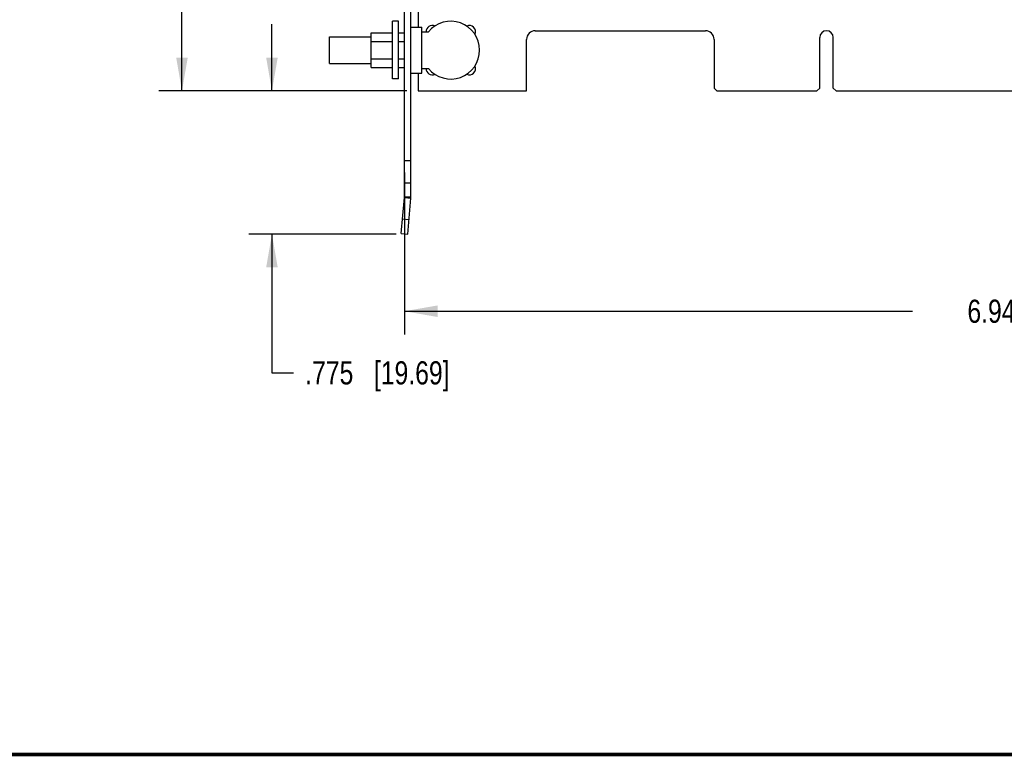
# Model space of a CAD drawing. Header units: inches. Extents: x 0.2 to 16.8, y 0.2 to 10.8.
# Tile 2 of 15: x 6 to 11.4, y 0.2 to 4.2. Entities that reach past the tile are written whole.
import ezdxf

# ---------------------------------------------------------------- set-up
doc = ezdxf.new("R2010")
doc.units = ezdxf.units.IN
doc.header["$LTSCALE"] = 0.935
doc.header["$MEASUREMENT"] = 0
doc.layers.get('0').update_dxf_attribs({"linetype": 'CONTINUOUS'})
doc.layers.add('DIMENSIONS', color=7, linetype='CONTINUOUS')
doc.styles.get("Standard").update_dxf_attribs({"font": 'txt', "width": 0.8})
doc.dimstyles.new('DIMSTYLE_1', dxfattribs={"dimtxt": 0.125, "dimasz": 0.18, "dimexe": 0.18, "dimexo": 0.0625, "dimgap": 0.09, "dimtad": 0, "dimtih": 1, "dimtoh": 1, "dimdec": 3, "dimzin": 4, "dimdsep": 46, "dimtxsty": 'STANDARD', "dimblk": '_FILLED', "dimblk1": '_FILLED', "dimblk2": '_FILLED', "dimcen": 0.09, "dimadec": 0, "dimazin": 0, "dimtp": 0.01, "dimtm": 0.01, "dimtfac": 1, "dimtdec": 3, "dimtofl": 0, "dimtmove": 0, "dimatfit": 3, "dimldrblk": '_FILLED', "dimfxl": 1, "dimtolj": 1, "dimtzin": 4, "dimarcsym": 0})

# ---------------------------------------------------------------- blocks, each defined once
blk = doc.blocks.new('_FILLED')
at = {"color": 0, "linetype": 'BYBLOCK'}
blk.add_solid([(0, 0), (-1, 0.174), (-1, -0.174)], dxfattribs=at)
blk = doc.blocks.new('*D1')
at = {"layer": 'DIMENSIONS', "color": 2, "linetype": 'CONTINUOUS'}
for p, q in [((15.0549, 4.1102), (15.0549, 2.5307)), ((8.1099, 3.4063), (8.1099, 2.5307)), ((8.1099, 2.6557), (10.8574, 2.6557)), ((15.0549, 2.6557), (12.3074, 2.6557))]:
    blk.add_line(p, q, dxfattribs=at)
at = {"layer": 'DIMENSIONS', "color": 2, "linetype": 'CONTINUOUS', "xscale": 0.18, "yscale": 0.18, "zscale": 0.18, "rotation": 180}
blk.add_blockref('_FILLED', (8.1099, 2.6557), dxfattribs=at)
at = {"layer": 'DIMENSIONS', "color": 2, "linetype": 'CONTINUOUS', "xscale": 0.18, "yscale": 0.18, "zscale": 0.18}
blk.add_blockref('_FILLED', (15.0549, 2.6557), dxfattribs=at)
at = {"layer": 'DIMENSIONS', "color": 2, "linetype": 'CONTINUOUS', "insert": (11.5824, 2.7182), "char_height": 0.125, "width": 1.325, "attachment_point": 2, "line_spacing_factor": 0.9}
blk.add_mtext('6.945{\\Ftxt.shx;\\W1.000000;\\H0.125000; }[176.4]', dxfattribs=at)
blk = doc.blocks.new('*D2')
at = {"layer": 'DIMENSIONS', "color": 2, "linetype": 'CONTINUOUS'}
for p, q in [((7.3935, 3.8477), (7.3935, 4.2077)), ((8.1224, 3.8477), (7.2685, 3.8477)), ((8.0651, 3.0724), (7.2685, 3.0724)), ((7.3935, 3.0724), (7.3935, 2.3224)), ((7.3935, 2.3224), (7.511, 2.3224))]:
    blk.add_line(p, q, dxfattribs=at)
at = {"layer": 'DIMENSIONS', "color": 2, "linetype": 'CONTINUOUS', "xscale": 0.18, "yscale": 0.18, "zscale": 0.18}
for p, rotation in [((7.3935, 3.8477), 270), ((7.3935, 3.0724), 90)]:
    blk.add_blockref('_FILLED', p, dxfattribs=dict(at, rotation=rotation))
at = {"layer": 'DIMENSIONS', "color": 2, "linetype": 'CONTINUOUS', "insert": (7.5735, 2.3849), "char_height": 0.125, "width": 1.225, "attachment_point": 1, "line_spacing_factor": 0.9}
blk.add_mtext('.775{\\Ftxt.shx;\\W1.000000;\\H0.125000; }[19.69]', dxfattribs=at)
blk = doc.blocks.new('*D5')
at = {"layer": 'DIMENSIONS', "color": 2, "linetype": 'CONTINUOUS'}
for p, q in [((7.6774, 7.7977), (6.7819, 7.7977)), ((6.9069, 7.7977), (6.9069, 5.9477)), ((6.9069, 3.8477), (6.9069, 5.6977)), ((8.1224, 3.8477), (6.7819, 3.8477))]:
    blk.add_line(p, q, dxfattribs=at)
at = {"layer": 'DIMENSIONS', "color": 2, "linetype": 'CONTINUOUS', "xscale": 0.18, "yscale": 0.18, "zscale": 0.18}
for p, rotation in [((6.9069, 7.7977), 90), ((6.9069, 3.8477), 270)]:
    blk.add_blockref('_FILLED', p, dxfattribs=dict(at, rotation=rotation))
at = {"layer": 'DIMENSIONS', "color": 2, "linetype": 'CONTINUOUS', "insert": (6.9069, 5.8852), "char_height": 0.125, "width": 1.425, "attachment_point": 2, "line_spacing_factor": 0.9}
blk.add_mtext('3.950{\\Ftxt.shx;\\W1.000000;\\H0.125000; }[100.33]', dxfattribs=at)

msp = doc.modelspace()

# ---------------------------------------------------------------- linework, layer by layer
at = {"color": 7, "linetype": 'CONTINUOUS'}
for p, q in [((8.1099, 3.2737), (8.1099, 7.7577)), ((8.1449, 3.2737), (8.1449, 7.7577)), ((8.1849, 4.3387), (8.1849, 4.1917)), ((8.0449, 3.9117), (8.0449, 4.2237)), ((8.0779, 4.2237), (8.0449, 4.2237)), ((8.0779, 3.9117), (8.0779, 4.2237)), ((7.9299, 3.9747), (7.9299, 4.1607)), ((7.9299, 4.1607), (8.0449, 4.1607)), ((8.0779, 4.1607), (8.1099, 4.1607)), ((8.1449, 4.1917), (8.2044, 4.1917)), ((8.2044, 3.9437), (8.2044, 4.1917)), ((8.2044, 4.1668), (8.2398, 4.1668)), ((8.8179, 4.1727), (9.7379, 4.1727)), ((7.7049, 3.9962), (7.7049, 4.1392)), ((7.7049, 4.1392), (7.9299, 4.1392)), ((7.9299, 4.1143), (8.0449, 4.1143)), ((8.0779, 4.1143), (8.1099, 4.1143)), ((8.7709, 3.8477), (8.7709, 4.1257)), ((9.7849, 4.1257), (9.7849, 3.8627)), ((10.3564, 3.8627), (10.3564, 4.1362)), ((10.4294, 3.8627), (10.4294, 4.1362)), ((7.7049, 3.9962), (7.9299, 3.9962)), ((7.9299, 4.0212), (8.0449, 4.0212)), ((8.0779, 4.0212), (8.1099, 4.0212)), ((7.9299, 3.9747), (8.0449, 3.9747)), ((8.0779, 3.9747), (8.1099, 3.9747)), ((8.1449, 3.9437), (8.2044, 3.9437)), ((8.1849, 3.9437), (8.1849, 3.8477)), ((8.2044, 3.9687), (8.2398, 3.9687)), ((8.0779, 3.9117), (8.0449, 3.9117)), ((8.1849, 3.8477), (8.7709, 3.8477)), ((9.7999, 3.8477), (9.7849, 3.8627)), ((9.7999, 3.8477), (10.3414, 3.8477)), ((10.3414, 3.8477), (10.3564, 3.8627)), ((10.4444, 3.8477), (10.4294, 3.8627)), ((10.4444, 3.8477), (12.2414, 3.8477)), ((8.1449, 3.4688), (8.1099, 3.4688)), ((8.1449, 3.3477), (8.1099, 3.3477)), ((8.0927, 3.0755), (8.1098, 3.2707)), ((8.1098, 3.2707), (8.1447, 3.2676)), ((8.1099, 3.2737), (8.1449, 3.2737)), ((8.1276, 3.0724), (8.1447, 3.2676)), ((8.0997, 3.1552), (8.1346, 3.1521)), ((8.0927, 3.0755), (8.1276, 3.0724))]:
    msp.add_line(p, q, dxfattribs=at)
at = {"color": 7, "linetype": 'CONTINUOUS', "const_width": 0.02}
msp.add_lwpolyline([(0.25, 0.2586), (16.75, 0.2586)], dxfattribs=at)
at = {"color": 7, "linetype": 'CONTINUOUS'}
for centre, radius, start, end in [((8.3607, 4.0677), 0.1562, 219.337, 140.663), ((8.2607, 4.1677), 0.0335, 65.3291, 181.6355), ((8.4607, 4.1677), 0.0335, 335.3291, 114.6709), ((8.8179, 4.1257), 0.047, 90, 180), ((9.7379, 4.1257), 0.047, 0, 90), ((10.3929, 4.1362), 0.0365, 0, 180), ((8.2607, 3.9677), 0.0335, 178.3645, 294.6709), ((8.4607, 3.9677), 0.0335, 245.3291, 24.6709), ((8.0749, 3.2737), 0.035, 355, 360), ((8.0749, 3.2737), 0.07, 355, 360)]:
    msp.add_arc(centre, radius, start, end, dxfattribs=at)

# ---------------------------------------------------------------- dimensions: what is measured, and where the dimension line sits
at = {"layer": 'DIMENSIONS', "color": 2, "linetype": 'CONTINUOUS'}
for base, p1, p2, angle, picture, middle in [((6.9069, 7.7977), (8.1224, 3.8477), (7.6774, 7.7977), 90, '*D5', (6.7569, 5.8227)), ((7.3935, 3.0724), (8.1224, 3.8477), (8.0651, 3.0724), 270, '*D2', (8.186, 2.3224)), ((8.1099, 2.6557), (15.0549, 4.1102), (8.1099, 3.4063), 180, '*D1', (11.4324, 2.6557))]:
    dim = msp.add_linear_dim(base=base, p1=p1, p2=p2, angle=angle, dimstyle='DIMSTYLE_1', dxfattribs=at)
    dim.commit()
    dim.dimension.update_dxf_attribs({"geometry": picture, "text_midpoint": middle, "dimtype": 160})

doc.saveas('drawing.dxf')
